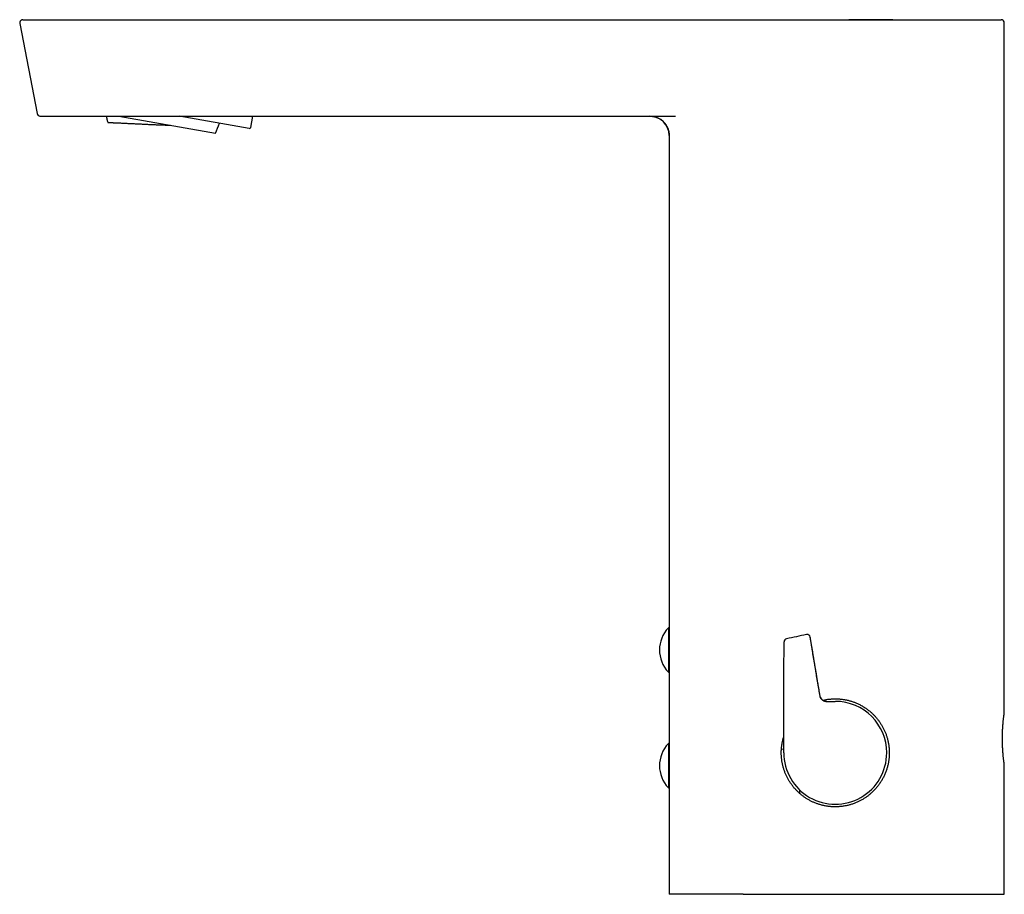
# Model space of a CAD drawing. Header units: millimetres. Extents: x 8 to 655, y 12 to 445.
# Tile 2 of 10: x 20 to 173, y 309 to 445. Entities that reach past the tile are written whole.
import ezdxf

# ---------------------------------------------------------------- set-up
doc = ezdxf.new("R2010")
doc.units = ezdxf.units.MM

msp = doc.modelspace()

# ---------------------------------------------------------------- linework, layer by layer
at = {"color": 7, "linetype": 'Continuous', "lineweight": 30}
for p, q in [((20.47, 444.76), (20.45, 444.76)), ((29.59, 444.76), (148.95, 444.76)), ((172.67, 444.76), (172.65, 444.76)), ((173.14, 444.26), (173.15, 444.26)), ((173.15, 336.96), (173.15, 444.26)), ((19.98, 444.17), (22.7, 430.17)), ((22.7, 430.17), (22.7, 430.16)), ((32.32, 429.76), (121.99, 429.76)), ((35.41, 429.76), (50.43, 427.11)), ((35.41, 429.76), (50.43, 427.11)), ((55.68, 427.84), (44.79, 429.76)), ((55.92, 428), (56.23, 429.76)), ((50.43, 427.11), (50.43, 427.11)), ((121.01, 426.76), (121.01, 308.76)), ((121.01, 350.21), (120.89, 350.21)), ((120.89, 350.21), (120.89, 343.31)), ((138.88, 348.01), (138.88, 348.01)), ((120.89, 343.31), (121.01, 343.31)), ((145.49, 338.76), (146.86, 338.76)), ((121.01, 332.21), (120.89, 332.21)), ((120.89, 332.21), (120.89, 325.31)), ((138.48, 331.34), (138.86, 331.37)), ((173.15, 308.76), (173.15, 328.96)), ((120.89, 325.31), (121.01, 325.31)), ((132.51, 308.76), (147.08, 308.76))]:
    msp.add_line(p, q, dxfattribs=at)
at = {"color": 7, "linetype": 'Continuous', "lineweight": 30, "flags": 128}
for points in [[(23.13, 429.77), (23.16, 429.76), (23.19, 429.76)], [(33.68, 428.8), (33.68, 428.8), (33.69, 428.8), (33.7, 428.8), (33.71, 428.8), (33.72, 428.8), (33.74, 428.8), (33.77, 428.79), (33.79, 428.79), (33.82, 428.79), (33.86, 428.79), (33.89, 428.79), (33.94, 428.78), (33.98, 428.78), (34.03, 428.78), (34.08, 428.78), (34.13, 428.77), (34.19, 428.77), (34.25, 428.77), (34.32, 428.76), (34.39, 428.76), (34.46, 428.76), (34.53, 428.75), (34.61, 428.75), (34.69, 428.74), (34.78, 428.74), (34.87, 428.74), (34.96, 428.73), (35.05, 428.73), (35.15, 428.72), (35.25, 428.72), (35.35, 428.71), (35.46, 428.71), (35.56, 428.7), (35.67, 428.7), (35.79, 428.69), (35.91, 428.68), (36.03, 428.68), (36.15, 428.67), (36.27, 428.67), (36.4, 428.66), (36.53, 428.66), (36.66, 428.65), (36.79, 428.64), (36.93, 428.64), (37.07, 428.63), (37.21, 428.62), (37.35, 428.62), (37.5, 428.61), (37.64, 428.6), (37.79, 428.6), (37.94, 428.59), (38.09, 428.58), (38.25, 428.58), (38.4, 428.57), (38.56, 428.56), (38.72, 428.55), (38.88, 428.55), (39.04, 428.54), (39.2, 428.53), (39.37, 428.52), (39.53, 428.52), (39.7, 428.51), (39.86, 428.5), (40.03, 428.49), (40.2, 428.49), (40.37, 428.48), (40.54, 428.47), (40.71, 428.46), (40.88, 428.46), (41.05, 428.45), (41.22, 428.44), (41.4, 428.43), (41.57, 428.43), (41.74, 428.42), (41.91, 428.41), (42.09, 428.4), (42.26, 428.39), (42.43, 428.39), (42.6, 428.38), (42.78, 428.37), (42.95, 428.36), (43.12, 428.36), (43.29, 428.35), (43.46, 428.34)], [(173.15, 328.96), (173.15, 328.97), (173.15, 328.98), (173.15, 328.99), (173.14, 329.02), (173.14, 329.05), (173.13, 329.09), (173.13, 329.13), (173.12, 329.18), (173.11, 329.24), (173.1, 329.31), (173.09, 329.38), (173.08, 329.45), (173.07, 329.54), (173.06, 329.63), (173.05, 329.72), (173.04, 329.83), (173.02, 329.93), (173.01, 330.04), (173, 330.16), (172.99, 330.28), (172.97, 330.41), (172.96, 330.54), (172.95, 330.68), (172.94, 330.82), (172.93, 330.96), (172.92, 331.11), (172.91, 331.26), (172.9, 331.41), (172.89, 331.57), (172.88, 331.73), (172.87, 331.9), (172.87, 332.07), (172.86, 332.23), (172.86, 332.39), (172.85, 332.56), (172.85, 332.72), (172.85, 332.89), (172.85, 333.06), (172.85, 333.23), (172.85, 333.4), (172.86, 333.57), (172.86, 333.73), (172.87, 333.89), (172.87, 334.05), (172.88, 334.21), (172.89, 334.37), (172.9, 334.53), (172.91, 334.68), (172.92, 334.83), (172.93, 334.97), (172.94, 335.11), (172.95, 335.25), (172.96, 335.39), (172.97, 335.52), (172.99, 335.65), (173, 335.77), (173.01, 335.89), (173.02, 336), (173.04, 336.1), (173.05, 336.21), (173.06, 336.3), (173.07, 336.39), (173.08, 336.48), (173.09, 336.56), (173.1, 336.63), (173.11, 336.69), (173.12, 336.75), (173.13, 336.8), (173.13, 336.84), (173.14, 336.88), (173.14, 336.91), (173.15, 336.94), (173.15, 336.95), (173.15, 336.96), (173.15, 336.96), (173.15, 336.96), (173.15, 336.96)]]:
    msp.add_lwpolyline(points, dxfattribs=at)
at = {"color": 7, "linetype": 'Continuous', "lineweight": 30}
for centre, radius, start, end in [((172.65, 444.26), 0.5, 0, 80.944), ((23.19, 430.26), 0.5, 191, 270), ((118.01, 426.76), 3, 0, 89.6302), ((42.05, 431.43), 9.42, 332.7282, 342.869), ((55.72, 428.04), 0.2, 260, 350), ((124.51, 346.76), 5, 136.3843, 223.6157), ((139.38, 348.01), 0.5, 101.9514, 179.9339), ((142.47, 348.66), 0.5, 9.3886, 101.9488), ((146.86, 330.76), 8, 359.9483, 89.9483), ((124.51, 328.76), 5, 136.3843, 223.6157), ((146.86, 330.76), 8, 179.9483, 359.9483)]:
    msp.add_arc(centre, radius, start, end, dxfattribs=at)
for points, knots in [([(20.45, 444.76), (20.45, 444.76), (20.44, 444.76), (20.43, 444.76), (20.42, 444.76), (20.41, 444.76), (20.4, 444.76), (20.39, 444.75), (20.38, 444.75), (20.37, 444.75), (20.36, 444.75), (20.35, 444.75), (20.34, 444.74), (20.33, 444.74), (20.31, 444.74), (20.3, 444.73), (20.28, 444.72), (20.25, 444.71), (20.22, 444.69), (20.19, 444.67), (20.15, 444.64), (20.11, 444.61), (20.08, 444.57), (20.06, 444.54), (20.04, 444.51), (20.02, 444.46), (20, 444.42), (19.98, 444.36), (19.97, 444.31), (19.97, 444.26), (19.98, 444.21), (19.98, 444.18), (19.98, 444.17)], [0, 0, 0, 0, 0.069262, 0.131999, 0.188226, 0.237969, 0.281275, 0.318216, 0.34182, 0.362001, 0.378902, 0.392772, 0.404064, 0.413612, 0.422997, 0.436211, 0.454318, 0.477469, 0.505821, 0.536651, 0.57752, 0.617915, 0.657619, 0.686829, 0.718263, 0.75494, 0.796543, 0.84259, 0.892419, 0.927349, 0.96331, 1, 1, 1, 1]), ([(20.47, 444.76), (20.47, 444.76), (20.47, 444.76), (20.47, 444.76), (20.47, 444.76), (20.47, 444.76), (20.48, 444.76), (20.48, 444.76), (20.48, 444.76), (20.48, 444.76), (20.48, 444.76), (20.48, 444.76), (20.48, 444.76), (20.48, 444.76), (20.48, 444.76), (20.48, 444.76), (20.49, 444.76), (20.5, 444.76), (20.51, 444.76), (20.52, 444.76), (20.53, 444.76), (20.55, 444.76), (20.57, 444.76), (20.6, 444.76), (20.62, 444.76), (20.65, 444.76), (20.68, 444.76), (20.71, 444.76), (20.74, 444.76), (20.77, 444.76), (20.8, 444.76), (20.83, 444.76), (20.88, 444.76), (20.95, 444.76), (21.04, 444.76), (21.14, 444.76), (21.24, 444.76), (21.36, 444.76), (21.48, 444.76), (21.61, 444.76), (21.74, 444.76), (21.86, 444.76), (22, 444.76), (22.14, 444.76), (22.28, 444.76), (22.43, 444.76), (22.59, 444.76), (22.76, 444.76), (22.94, 444.76), (23.14, 444.76), (23.34, 444.76), (23.55, 444.76), (23.76, 444.76), (23.98, 444.76), (24.2, 444.76), (24.43, 444.76), (24.66, 444.76), (24.9, 444.76), (25.09, 444.76), (25.25, 444.76), (25.36, 444.76), (25.47, 444.76), (25.58, 444.76), (25.69, 444.76), (25.81, 444.76), (25.96, 444.76), (26.15, 444.76), (26.37, 444.76), (26.6, 444.76), (26.82, 444.76), (27.02, 444.76), (27.2, 444.76), (27.35, 444.76), (27.5, 444.76), (27.65, 444.76), (27.8, 444.76), (27.96, 444.76), (28.12, 444.76), (28.29, 444.76), (28.41, 444.76), (28.5, 444.76), (28.54, 444.76), (28.58, 444.76), (28.62, 444.76), (28.66, 444.76), (28.71, 444.76), (28.77, 444.76), (28.86, 444.76), (28.98, 444.76), (29.12, 444.76), (29.27, 444.76), (29.43, 444.76), (29.54, 444.76), (29.59, 444.76)], [0, 0, 0, 0, 0.010398, 0.020266, 0.029605, 0.038416, 0.046697, 0.051535, 0.056173, 0.057354, 0.058522, 0.059676, 0.060816, 0.061942, 0.06328, 0.071487, 0.079519, 0.092186, 0.104394, 0.116144, 0.127847, 0.140667, 0.153204, 0.165461, 0.177444, 0.189277, 0.201677, 0.209771, 0.217849, 0.22591, 0.233957, 0.241992, 0.250017, 0.268357, 0.286533, 0.304564, 0.322473, 0.340284, 0.358019, 0.375701, 0.391149, 0.406591, 0.422042, 0.437519, 0.453037, 0.468612, 0.48426, 0.499995, 0.517761, 0.535452, 0.553089, 0.570695, 0.588293, 0.605906, 0.623555, 0.64091, 0.658342, 0.675874, 0.693524, 0.701493, 0.709492, 0.717522, 0.725586, 0.733685, 0.74182, 0.749994, 0.765582, 0.781228, 0.796944, 0.812725, 0.827683, 0.837735, 0.847992, 0.858458, 0.869134, 0.879299, 0.888907, 0.900045, 0.911585, 0.923525, 0.926206, 0.928907, 0.931627, 0.934367, 0.937126, 0.939256, 0.94419, 0.949359, 0.95825, 0.967759, 0.977887, 0.988634, 1, 1, 1, 1]), ([(155.83, 444.76), (155.81, 444.76), (155.76, 444.76), (155.69, 444.76), (155.61, 444.76), (155.52, 444.76), (155.43, 444.76), (155.33, 444.76), (155.22, 444.76), (155.11, 444.76), (154.99, 444.76), (154.86, 444.76), (154.73, 444.76), (154.58, 444.76), (154.43, 444.76), (154.27, 444.76), (154.11, 444.76), (153.94, 444.76), (153.76, 444.76), (153.57, 444.76), (153.36, 444.76), (153.13, 444.76), (152.89, 444.76), (152.64, 444.76), (152.39, 444.76), (152.12, 444.76), (151.85, 444.76), (151.57, 444.76), (151.29, 444.76), (151.02, 444.76), (150.74, 444.76), (150.46, 444.76), (150.17, 444.76), (149.88, 444.76), (149.58, 444.76), (149.27, 444.76), (149.06, 444.76), (148.95, 444.76)], [0, 0, 0, 0, 0.009856, 0.020756, 0.032702, 0.045693, 0.05973, 0.074534, 0.090347, 0.107169, 0.125, 0.144192, 0.164431, 0.185716, 0.208047, 0.231424, 0.255403, 0.28039, 0.306387, 0.333393, 0.36542, 0.398759, 0.43341, 0.469371, 0.506643, 0.544524, 0.583668, 0.624075, 0.665744, 0.704014, 0.743288, 0.783567, 0.82485, 0.867135, 0.910422, 0.954711, 1, 1, 1, 1]), ([(148.95, 444.76), (149.09, 444.76), (149.37, 444.76), (149.79, 444.76), (150.2, 444.76), (150.62, 444.76), (151.03, 444.76), (151.44, 444.76), (151.87, 444.76), (152.31, 444.76), (152.77, 444.76), (153.22, 444.76), (153.67, 444.76), (154.12, 444.76), (154.57, 444.76), (155.01, 444.76), (155.42, 444.76), (155.69, 444.76), (155.8, 444.76)], [0, 0, 0, 0, 0.059911, 0.119768, 0.179591, 0.239398, 0.299207, 0.359037, 0.418907, 0.484831, 0.55085, 0.616989, 0.683239, 0.749369, 0.815406, 0.881375, 0.947301, 1, 1, 1, 1]), ([(155.83, 444.76), (155.85, 444.76), (156.02, 444.76), (156.33, 444.76), (156.76, 444.76), (157.18, 444.76), (157.6, 444.76), (158.01, 444.76), (158.41, 444.76), (158.79, 444.76), (159.17, 444.76), (159.54, 444.76), (159.91, 444.76), (160.28, 444.76), (160.66, 444.76), (161.04, 444.76), (161.43, 444.76), (161.82, 444.76), (162.2, 444.76), (162.58, 444.76), (162.95, 444.76), (163.32, 444.76), (163.68, 444.76), (164.03, 444.76), (164.38, 444.76), (164.72, 444.76), (165.06, 444.76), (165.39, 444.76), (165.7, 444.76), (166, 444.76), (166.29, 444.76), (166.57, 444.76), (166.85, 444.76), (167.12, 444.76), (167.38, 444.76), (167.65, 444.76), (167.92, 444.76), (168.19, 444.76), (168.46, 444.76), (168.71, 444.76), (168.96, 444.76), (169.21, 444.76), (169.44, 444.76), (169.67, 444.76), (169.89, 444.76), (170.1, 444.76), (170.3, 444.76), (170.49, 444.76), (170.67, 444.76), (170.84, 444.76), (171, 444.76), (171.15, 444.76), (171.3, 444.76), (171.43, 444.76), (171.56, 444.76), (171.68, 444.76), (171.8, 444.76), (171.91, 444.76), (172.02, 444.76), (172.12, 444.76), (172.22, 444.76), (172.3, 444.76), (172.38, 444.76), (172.44, 444.76), (172.5, 444.76), (172.55, 444.76), (172.59, 444.76), (172.62, 444.76), (172.64, 444.76), (172.65, 444.76), (172.65, 444.76), (172.65, 444.76)], [0, 0, 0, 0, 0.002189, 0.017331, 0.03221, 0.047101, 0.06201, 0.076941, 0.090804, 0.104638, 0.118448, 0.132238, 0.146013, 0.159776, 0.173533, 0.188662, 0.203794, 0.218935, 0.234087, 0.249224, 0.264353, 0.279477, 0.294604, 0.309738, 0.324885, 0.339781, 0.3547, 0.369648, 0.384631, 0.398479, 0.412302, 0.426103, 0.439888, 0.453659, 0.467422, 0.48118, 0.496314, 0.511453, 0.526603, 0.541771, 0.556938, 0.572088, 0.587227, 0.602361, 0.617495, 0.632635, 0.647516, 0.662415, 0.677336, 0.692286, 0.706093, 0.719883, 0.733662, 0.747432, 0.761198, 0.774965, 0.788736, 0.803894, 0.819069, 0.834266, 0.849503, 0.864771, 0.879999, 0.895193, 0.910359, 0.925502, 0.940628, 0.955473, 0.970313, 0.985154, 1, 1, 1, 1]), ([(173.14, 444.26), (173.14, 444.28), (173.14, 444.31), (173.14, 444.36), (173.13, 444.4), (173.11, 444.44), (173.1, 444.48), (173.08, 444.51), (173.06, 444.54), (173.04, 444.57), (173.02, 444.59), (173, 444.62), (172.98, 444.64), (172.95, 444.66), (172.93, 444.68), (172.9, 444.69), (172.87, 444.71), (172.85, 444.72), (172.82, 444.73), (172.8, 444.74), (172.8, 444.74), (172.79, 444.74), (172.79, 444.74), (172.78, 444.74), (172.77, 444.75), (172.76, 444.75), (172.75, 444.75), (172.74, 444.75), (172.73, 444.75), (172.72, 444.76), (172.72, 444.76), (172.71, 444.76), (172.7, 444.76), (172.69, 444.76), (172.68, 444.76), (172.68, 444.76), (172.67, 444.76)], [0, 0, 0, 0, 0.03839, 0.075529, 0.111069, 0.144702, 0.176165, 0.205244, 0.236756, 0.264388, 0.288484, 0.31239, 0.336732, 0.361465, 0.386536, 0.411892, 0.437472, 0.460976, 0.483755, 0.499387, 0.504579, 0.508172, 0.511508, 0.515085, 0.523505, 0.54057, 0.563904, 0.590256, 0.622031, 0.659303, 0.702117, 0.7505, 0.80447, 0.864039, 0.929214, 1, 1, 1, 1]), ([(23.19, 429.76), (23.19, 429.76), (23.19, 429.76), (23.19, 429.76), (23.2, 429.76), (23.2, 429.76), (23.2, 429.76), (23.2, 429.76), (23.2, 429.76), (23.2, 429.76), (23.2, 429.76), (23.2, 429.76), (23.2, 429.76), (23.21, 429.76), (23.21, 429.76), (23.21, 429.76), (23.22, 429.76), (23.23, 429.76), (23.24, 429.76), (23.25, 429.76), (23.26, 429.76), (23.28, 429.76), (23.31, 429.76), (23.34, 429.76), (23.38, 429.76), (23.42, 429.76), (23.47, 429.76), (23.53, 429.76), (23.57, 429.76), (23.61, 429.76), (23.64, 429.76), (23.66, 429.76), (23.69, 429.76), (23.72, 429.76), (23.75, 429.76), (23.79, 429.76), (23.86, 429.76), (23.95, 429.76), (24.04, 429.76), (24.13, 429.76), (24.23, 429.76), (24.34, 429.76), (24.46, 429.76), (24.59, 429.76), (24.72, 429.76), (24.86, 429.76), (25.01, 429.76), (25.16, 429.76), (25.32, 429.76), (25.49, 429.76), (25.67, 429.76), (25.87, 429.76), (26.07, 429.76), (26.28, 429.76), (26.5, 429.76), (26.72, 429.76), (26.94, 429.76), (27.15, 429.76), (27.36, 429.76), (27.57, 429.76), (27.78, 429.76), (28, 429.76), (28.22, 429.76), (28.44, 429.76), (28.61, 429.76), (28.74, 429.76), (28.83, 429.76), (28.91, 429.76), (28.99, 429.76), (29.08, 429.76), (29.17, 429.76), (29.31, 429.76), (29.5, 429.76), (29.71, 429.76), (29.89, 429.76), (30.02, 429.76), (30.16, 429.76), (30.3, 429.76), (30.43, 429.76), (30.56, 429.76), (30.68, 429.76), (30.79, 429.76), (30.91, 429.76), (31.02, 429.76), (31.14, 429.76), (31.26, 429.76), (31.37, 429.76), (31.48, 429.76), (31.59, 429.76), (31.71, 429.76), (31.85, 429.76), (32, 429.76), (32.16, 429.76), (32.27, 429.76), (32.32, 429.76)], [0, 0, 0, 0, 0.010096, 0.019761, 0.028995, 0.037797, 0.046168, 0.05111, 0.055889, 0.057357, 0.058809, 0.060245, 0.061664, 0.063256, 0.071392, 0.079366, 0.089895, 0.100128, 0.110068, 0.119713, 0.129945, 0.141002, 0.157606, 0.173831, 0.189687, 0.205182, 0.220328, 0.235136, 0.249619, 0.255277, 0.260928, 0.266572, 0.272209, 0.27784, 0.283467, 0.289089, 0.304533, 0.319966, 0.333746, 0.34754, 0.361356, 0.375206, 0.390974, 0.406662, 0.422285, 0.43786, 0.453402, 0.468927, 0.484452, 0.499992, 0.517705, 0.53542, 0.553162, 0.570954, 0.588819, 0.606781, 0.62486, 0.640571, 0.656254, 0.671923, 0.687593, 0.703276, 0.718989, 0.734744, 0.750557, 0.756299, 0.762093, 0.767938, 0.773835, 0.779785, 0.785789, 0.791847, 0.808792, 0.826164, 0.835196, 0.844343, 0.853609, 0.862992, 0.872496, 0.881021, 0.889284, 0.896689, 0.904257, 0.911989, 0.919885, 0.927946, 0.936171, 0.942936, 0.949698, 0.958681, 0.968203, 0.978263, 0.988862, 1, 1, 1, 1]), ([(33.44, 429.76), (33.44, 429.73), (33.46, 429.65), (33.49, 429.52), (33.52, 429.39), (33.55, 429.25), (33.59, 429.12), (33.62, 428.99), (33.66, 428.88), (33.67, 428.82), (33.68, 428.8)], [0, 0, 0, 0, 0.108659, 0.248063, 0.387467, 0.526871, 0.666275, 0.805679, 0.945083, 1, 1, 1, 1]), ([(118.02, 429.76), (118.02, 429.76), (118.03, 429.76), (118.03, 429.76), (118.04, 429.76), (118.05, 429.76), (118.06, 429.76), (118.07, 429.76), (118.08, 429.76), (118.09, 429.76), (118.1, 429.76), (118.11, 429.76), (118.12, 429.76), (118.13, 429.76), (118.14, 429.76), (118.16, 429.76), (118.17, 429.76), (118.19, 429.76), (118.21, 429.76), (118.24, 429.75), (118.28, 429.75), (118.33, 429.75), (118.38, 429.74), (118.46, 429.73), (118.56, 429.71), (118.68, 429.69), (118.8, 429.66), (118.93, 429.62), (119.06, 429.57), (119.19, 429.52), (119.32, 429.46), (119.44, 429.4), (119.57, 429.33), (119.69, 429.25), (119.81, 429.17), (119.92, 429.08), (120.03, 428.98), (120.13, 428.88), (120.23, 428.78), (120.32, 428.67), (120.41, 428.56), (120.49, 428.45), (120.57, 428.33), (120.63, 428.22), (120.69, 428.1), (120.75, 427.99), (120.8, 427.88), (120.84, 427.77), (120.88, 427.65), (120.91, 427.54), (120.94, 427.42), (120.96, 427.3), (120.98, 427.2), (120.99, 427.12), (120.99, 427.08), (121, 427.04), (121, 427), (121, 426.97), (121, 426.95), (121.01, 426.93), (121.01, 426.91), (121.01, 426.9), (121.01, 426.89), (121.01, 426.88), (121.01, 426.87), (121.01, 426.86), (121.01, 426.85), (121.01, 426.84), (121.01, 426.83), (121.01, 426.82), (121.01, 426.81), (121.01, 426.8), (121.01, 426.8), (121.01, 426.79), (121.01, 426.78), (121.01, 426.78), (121.01, 426.78)], [0, 0, 0, 0, 0.01851, 0.035557, 0.051143, 0.065274, 0.077955, 0.089195, 0.099007, 0.107407, 0.114423, 0.118804, 0.122467, 0.125467, 0.127907, 0.129976, 0.132054, 0.134718, 0.138034, 0.143523, 0.150211, 0.158115, 0.167253, 0.177406, 0.197883, 0.218893, 0.240653, 0.262947, 0.285768, 0.309105, 0.332944, 0.357083, 0.381317, 0.405618, 0.429957, 0.454308, 0.47864, 0.502926, 0.527137, 0.551247, 0.575201, 0.598708, 0.621679, 0.644096, 0.665946, 0.687219, 0.707906, 0.728003, 0.747699, 0.767854, 0.78854, 0.809717, 0.831345, 0.839556, 0.84723, 0.854, 0.85988, 0.86542, 0.86987, 0.872607, 0.874712, 0.876965, 0.87954, 0.882662, 0.886463, 0.891021, 0.896384, 0.902585, 0.909652, 0.918817, 0.929174, 0.940754, 0.95359, 0.967718, 0.983174, 1, 1, 1, 1]), ([(138.86, 330.77), (138.86, 331.49), (138.86, 332.92), (138.86, 335.08), (138.87, 337.23), (138.87, 339.39), (138.87, 341.54), (138.87, 343.7), (138.88, 345.85), (138.88, 347.29), (138.88, 348.01)], [0, 0, 0, 0, 0.125006, 0.250006, 0.375004, 0.5, 0.624996, 0.749994, 0.874994, 1, 1, 1, 1]), ([(142.36, 349.15), (141.85, 349.04), (140.82, 348.82), (139.79, 348.61), (139.27, 348.5)], [0, 0, 0, 0, 0.4998028, 1, 1, 1, 1]), ([(144.49, 339.6), (144.47, 339.69), (144.44, 339.88), (144.39, 340.16), (144.35, 340.44), (144.3, 340.7), (144.26, 340.96), (144.21, 341.21), (144.17, 341.46), (144.13, 341.7), (144.09, 341.93), (144.05, 342.16), (144.02, 342.39), (143.98, 342.6), (143.95, 342.81), (143.91, 343), (143.88, 343.19), (143.85, 343.38), (143.82, 343.55), (143.79, 343.71), (143.77, 343.87), (143.74, 344.03), (143.71, 344.19), (143.69, 344.35), (143.66, 344.51), (143.64, 344.65), (143.61, 344.78), (143.59, 344.91), (143.57, 345.03), (143.56, 345.14), (143.54, 345.24), (143.52, 345.35), (143.5, 345.45), (143.49, 345.57), (143.47, 345.69), (143.45, 345.79), (143.43, 345.87), (143.42, 345.93), (143.41, 346), (143.4, 346.06), (143.39, 346.14), (143.38, 346.23), (143.36, 346.34), (143.34, 346.45), (143.32, 346.57), (143.3, 346.7), (143.27, 346.84), (143.25, 346.99), (143.22, 347.15), (143.19, 347.31), (143.16, 347.49), (143.13, 347.68), (143.1, 347.87), (143.07, 348.08), (143.03, 348.29), (142.99, 348.51), (142.97, 348.67), (142.96, 348.74)], [0, 0, 0, 0, 0.031597, 0.062368, 0.092313, 0.121432, 0.149725, 0.177192, 0.203833, 0.229648, 0.255807, 0.281059, 0.305405, 0.328844, 0.351377, 0.373004, 0.393725, 0.413539, 0.432447, 0.450449, 0.467544, 0.483896, 0.502425, 0.520151, 0.537074, 0.553194, 0.567401, 0.58092, 0.593753, 0.6059, 0.617361, 0.62851, 0.640173, 0.652717, 0.665838, 0.679538, 0.686198, 0.692986, 0.699903, 0.706968, 0.714518, 0.725013, 0.736499, 0.748978, 0.762448, 0.77691, 0.792079, 0.808205, 0.825287, 0.843326, 0.86272, 0.88311, 0.904495, 0.926877, 0.950255, 0.97463, 1, 1, 1, 1]), ([(144.49, 339.59), (144.36, 340.36), (144.1, 341.88), (143.72, 344.17), (143.34, 346.46), (143.09, 347.98), (142.96, 348.74)], [0, 0, 0, 0, 0.249882, 0.499932, 0.74997, 1, 1, 1, 1]), ([(145.49, 338.76), (145.47, 338.76), (145.42, 338.76), (145.35, 338.76), (145.29, 338.77), (145.22, 338.79), (145.16, 338.81), (145.1, 338.83), (145.04, 338.85), (145, 338.88), (144.96, 338.9), (144.93, 338.92), (144.9, 338.94), (144.88, 338.95), (144.85, 338.98), (144.82, 339), (144.79, 339.03), (144.75, 339.07), (144.71, 339.12), (144.67, 339.17), (144.63, 339.23), (144.59, 339.29), (144.56, 339.35), (144.54, 339.41), (144.52, 339.47), (144.5, 339.53), (144.49, 339.57), (144.49, 339.6)], [0, 0, 0, 0, 0.051753, 0.100189, 0.145444, 0.187621, 0.239196, 0.285565, 0.32681, 0.362991, 0.394153, 0.420345, 0.44164, 0.459904, 0.481032, 0.510796, 0.545378, 0.584783, 0.629026, 0.678134, 0.722809, 0.770939, 0.822592, 0.863708, 0.906923, 0.952318, 1, 1, 1, 1]), ([(144.52, 339.48), (144.53, 339.44), (144.56, 339.36), (144.61, 339.26), (144.68, 339.16), (144.75, 339.07), (144.84, 338.99), (144.93, 338.93), (145.03, 338.87), (145.14, 338.82), (145.25, 338.79), (145.37, 338.76), (145.45, 338.76), (145.49, 338.76)], [0, 0, 0, 0, 0.09079, 0.181386, 0.271555, 0.361551, 0.451551, 0.541686, 0.632077, 0.722864, 0.814241, 0.906489, 1, 1, 1, 1]), ([(144.92, 338.94), (144.98, 338.95), (145.11, 338.98), (145.33, 339.02), (145.56, 339.06), (145.8, 339.1), (146.04, 339.12), (146.28, 339.14), (146.52, 339.16), (146.77, 339.16), (147.01, 339.16), (147.25, 339.15), (147.42, 339.14), (147.5, 339.14)], [0, 0, 0, 0, 0.065342, 0.15942, 0.253458, 0.346134, 0.438848, 0.531562, 0.624238, 0.718158, 0.812119, 0.906079, 1, 1, 1, 1]), ([(147.5, 339.14), (147.57, 339.13), (147.72, 339.12), (147.95, 339.09), (148.17, 339.06), (148.4, 339.02), (148.62, 338.98), (148.84, 338.93), (149.06, 338.87), (149.28, 338.81), (149.5, 338.74), (149.73, 338.66), (149.95, 338.57), (150.18, 338.48), (150.42, 338.37), (150.66, 338.25), (150.9, 338.13), (151.14, 337.99), (151.37, 337.85), (151.6, 337.7), (151.82, 337.54), (152.05, 337.37), (152.26, 337.19), (152.46, 337.02), (152.64, 336.85), (152.81, 336.69), (152.97, 336.53), (153.12, 336.36), (153.27, 336.18), (153.42, 336), (153.56, 335.82), (153.7, 335.63), (153.83, 335.44), (153.97, 335.24), (154.09, 335.03), (154.21, 334.82), (154.32, 334.61), (154.43, 334.4), (154.53, 334.19), (154.62, 333.97), (154.71, 333.75), (154.79, 333.53), (154.86, 333.31), (154.93, 333.08), (154.99, 332.85), (155.05, 332.6), (155.1, 332.36), (155.15, 332.12), (155.18, 331.89), (155.21, 331.67), (155.23, 331.44), (155.24, 331.21), (155.25, 330.98), (155.26, 330.76), (155.25, 330.53), (155.24, 330.3), (155.23, 330.06), (155.2, 329.83), (155.17, 329.59), (155.14, 329.34), (155.09, 329.09), (155.03, 328.83), (154.97, 328.57), (154.89, 328.32), (154.81, 328.07), (154.72, 327.81), (154.62, 327.56), (154.52, 327.31), (154.4, 327.06), (154.28, 326.82), (154.15, 326.59), (154.01, 326.35), (153.86, 326.12), (153.71, 325.9), (153.55, 325.68), (153.38, 325.46), (153.2, 325.25), (153.01, 325.04), (152.82, 324.84), (152.63, 324.66), (152.45, 324.49), (152.27, 324.34), (152.09, 324.19), (151.9, 324.04), (151.71, 323.91), (151.52, 323.77), (151.32, 323.64), (151.12, 323.52), (150.9, 323.4), (150.69, 323.28), (150.46, 323.17), (150.24, 323.07), (150.01, 322.97), (149.77, 322.88), (149.54, 322.8), (149.3, 322.72), (149.06, 322.65), (148.82, 322.59), (148.57, 322.54), (148.32, 322.49), (148.06, 322.45), (147.8, 322.41), (147.53, 322.39), (147.36, 322.38), (147.27, 322.37)], [0, 0, 0, 0, 0.008888, 0.01778, 0.026671, 0.035559, 0.044521, 0.053482, 0.0623, 0.071118, 0.080477, 0.089841, 0.099204, 0.108564, 0.119251, 0.129946, 0.140645, 0.15134, 0.162028, 0.173009, 0.183999, 0.194992, 0.205982, 0.216963, 0.226097, 0.235234, 0.244372, 0.253505, 0.262709, 0.271913, 0.28098, 0.290048, 0.299636, 0.309229, 0.318822, 0.32841, 0.337665, 0.346924, 0.356182, 0.365437, 0.374769, 0.384101, 0.393283, 0.402466, 0.412231, 0.422, 0.431769, 0.441533, 0.450448, 0.459366, 0.468284, 0.477198, 0.486113, 0.495031, 0.503949, 0.512864, 0.522264, 0.531668, 0.541072, 0.550471, 0.560914, 0.571364, 0.581818, 0.592269, 0.602712, 0.613441, 0.624178, 0.634918, 0.645656, 0.656385, 0.667151, 0.677925, 0.688702, 0.699476, 0.710242, 0.721296, 0.732358, 0.743423, 0.754486, 0.765539, 0.774857, 0.784178, 0.793498, 0.802816, 0.812207, 0.821598, 0.830846, 0.840093, 0.849899, 0.859708, 0.869518, 0.879323, 0.889162, 0.899006, 0.908849, 0.918688, 0.928623, 0.938559, 0.948307, 0.958056, 0.968539, 0.979028, 0.989517, 1, 1, 1, 1]), ([(147.27, 322.37), (147.19, 322.37), (147.03, 322.36), (146.8, 322.36), (146.57, 322.37), (146.34, 322.38), (146.1, 322.39), (145.87, 322.42), (145.64, 322.45), (145.41, 322.49), (145.18, 322.53), (144.94, 322.58), (144.7, 322.64), (144.47, 322.71), (144.24, 322.78), (144.02, 322.85), (143.81, 322.93), (143.59, 323.02), (143.38, 323.11), (143.17, 323.21), (142.96, 323.32), (142.75, 323.43), (142.55, 323.55), (142.34, 323.68), (142.14, 323.81), (141.94, 323.95), (141.75, 324.09), (141.57, 324.24), (141.39, 324.38), (141.21, 324.54), (141.04, 324.7), (140.88, 324.86), (140.72, 325.03), (140.56, 325.2), (140.4, 325.38), (140.25, 325.57), (140.1, 325.77), (139.96, 325.96), (139.83, 326.16), (139.7, 326.35), (139.59, 326.55), (139.47, 326.76), (139.36, 326.96), (139.26, 327.17), (139.17, 327.38), (139.07, 327.6), (138.99, 327.82), (138.9, 328.05), (138.83, 328.28), (138.76, 328.51), (138.7, 328.74), (138.65, 328.97), (138.6, 329.2), (138.56, 329.43), (138.53, 329.65), (138.5, 329.89), (138.48, 330.12), (138.46, 330.35), (138.46, 330.59), (138.45, 330.84), (138.46, 331.08), (138.47, 331.32), (138.49, 331.56), (138.52, 331.79), (138.55, 332.02), (138.59, 332.25), (138.63, 332.48), (138.68, 332.7), (138.74, 332.93), (138.8, 333.14), (138.84, 333.28), (138.86, 333.34)], [0, 0, 0, 0, 0.014299, 0.028604, 0.042909, 0.057208, 0.071621, 0.086034, 0.100225, 0.114417, 0.129451, 0.144492, 0.159533, 0.174568, 0.188867, 0.203172, 0.217477, 0.231776, 0.246076, 0.26038, 0.274685, 0.288985, 0.304019, 0.31906, 0.334101, 0.349135, 0.363436, 0.377742, 0.392048, 0.406348, 0.420648, 0.434954, 0.44926, 0.46356, 0.478596, 0.493638, 0.50868, 0.523715, 0.538018, 0.552326, 0.566635, 0.580937, 0.59524, 0.609548, 0.623857, 0.638159, 0.653197, 0.668242, 0.683286, 0.698324, 0.712629, 0.72694, 0.74125, 0.755555, 0.76986, 0.784171, 0.798481, 0.812786, 0.827827, 0.842874, 0.857921, 0.872961, 0.887267, 0.901579, 0.91589, 0.930196, 0.944615, 0.959035, 0.973233, 0.987431, 1, 1, 1, 1]), ([(141.32, 324.44), (141.33, 324.6), (141.34, 324.77), (141.36, 324.94), (141.36, 324.96)], [0, 0, 0, 0, 0.8836, 1, 1, 1, 1]), ([(132.51, 308.76), (132.37, 308.76), (132.1, 308.76), (131.7, 308.76), (131.32, 308.76), (130.99, 308.76), (130.68, 308.76), (130.38, 308.76), (130.08, 308.76), (129.77, 308.76), (129.47, 308.76), (129.17, 308.76), (128.89, 308.76), (128.62, 308.76), (128.38, 308.76), (128.13, 308.76), (127.88, 308.76), (127.64, 308.76), (127.39, 308.76), (127.14, 308.76), (126.89, 308.76), (126.65, 308.76), (126.4, 308.76), (126.17, 308.76), (125.93, 308.76), (125.7, 308.76), (125.46, 308.76), (125.23, 308.76), (125, 308.76), (124.78, 308.76), (124.57, 308.76), (124.36, 308.76), (124.16, 308.76), (123.97, 308.76), (123.78, 308.76), (123.6, 308.76), (123.42, 308.76), (123.25, 308.76), (123.08, 308.76), (122.91, 308.76), (122.75, 308.76), (122.59, 308.76), (122.45, 308.76), (122.32, 308.76), (122.19, 308.76), (122.07, 308.76), (121.95, 308.76), (121.85, 308.76), (121.74, 308.76), (121.65, 308.76), (121.56, 308.76), (121.48, 308.76), (121.4, 308.76), (121.33, 308.76), (121.28, 308.76), (121.23, 308.76), (121.18, 308.76), (121.15, 308.76), (121.11, 308.76), (121.08, 308.76), (121.05, 308.76), (121.03, 308.76), (121.02, 308.76), (121.01, 308.76), (121.01, 308.76), (121.01, 308.76), (121.01, 308.76), (121.01, 308.76)], [0, 0, 0, 0, 0.02171, 0.043421, 0.06513, 0.081424, 0.09772, 0.114015, 0.130307, 0.146613, 0.162925, 0.179235, 0.19554, 0.209219, 0.222904, 0.23659, 0.250274, 0.263952, 0.278354, 0.292761, 0.307168, 0.321569, 0.335971, 0.350379, 0.364786, 0.379188, 0.394333, 0.409485, 0.424636, 0.439781, 0.454182, 0.468589, 0.482997, 0.497398, 0.5118, 0.526207, 0.540614, 0.555015, 0.570153, 0.585297, 0.600441, 0.615579, 0.630008, 0.644443, 0.658877, 0.673306, 0.687735, 0.702169, 0.716603, 0.731032, 0.746202, 0.761377, 0.776553, 0.791723, 0.805454, 0.819191, 0.83293, 0.846667, 0.8604, 0.877693, 0.894987, 0.912, 0.929013, 0.946759, 0.964505, 0.982253, 1, 1, 1, 1]), ([(147.08, 308.76), (147.22, 308.76), (147.5, 308.76), (147.93, 308.76), (148.35, 308.76), (148.77, 308.76), (149.2, 308.76), (149.62, 308.76), (150.05, 308.76), (150.48, 308.76), (150.91, 308.76), (151.33, 308.76), (151.76, 308.76), (152.18, 308.76), (152.61, 308.76), (153.03, 308.76), (153.45, 308.76), (153.87, 308.76), (154.3, 308.76), (154.73, 308.76), (155.15, 308.76), (155.56, 308.76), (155.97, 308.76), (156.36, 308.76), (156.76, 308.76), (157.15, 308.76), (157.54, 308.76), (157.93, 308.76), (158.32, 308.76), (158.71, 308.76), (159.09, 308.76), (159.47, 308.76), (159.84, 308.76), (160.22, 308.76), (160.59, 308.76), (160.95, 308.76), (161.31, 308.76), (161.68, 308.76), (162.04, 308.76), (162.4, 308.76), (162.75, 308.76), (163.1, 308.76), (163.44, 308.76), (163.77, 308.76), (164.09, 308.76), (164.41, 308.76), (164.72, 308.76), (165.03, 308.76), (165.34, 308.76), (165.64, 308.76), (165.94, 308.76), (166.23, 308.76), (166.53, 308.76), (166.81, 308.76), (167.1, 308.76), (167.37, 308.76), (167.65, 308.76), (167.91, 308.76), (168.17, 308.76), (168.43, 308.76), (168.68, 308.76), (168.92, 308.76), (169.15, 308.76), (169.38, 308.76), (169.6, 308.76), (169.82, 308.76), (170.02, 308.76), (170.22, 308.76), (170.42, 308.76), (170.61, 308.76), (170.79, 308.76), (170.97, 308.76), (171.14, 308.76), (171.3, 308.76), (171.45, 308.76), (171.6, 308.76), (171.75, 308.76), (171.89, 308.76), (172.03, 308.76), (172.16, 308.76), (172.28, 308.76), (172.39, 308.76), (172.49, 308.76), (172.58, 308.76), (172.66, 308.76), (172.74, 308.76), (172.81, 308.76), (172.88, 308.76), (172.93, 308.76), (172.98, 308.76), (173.03, 308.76), (173.07, 308.76), (173.1, 308.76), (173.12, 308.76), (173.14, 308.76), (173.15, 308.76), (173.15, 308.76), (173.15, 308.76)], [0, 0, 0, 0, 0.010232, 0.020467, 0.030702, 0.040936, 0.051169, 0.061596, 0.072025, 0.082455, 0.092884, 0.103311, 0.113737, 0.124167, 0.134596, 0.145025, 0.155452, 0.166185, 0.176919, 0.187655, 0.198389, 0.209121, 0.219354, 0.229589, 0.239825, 0.25006, 0.260292, 0.270716, 0.281141, 0.291568, 0.301993, 0.312417, 0.32284, 0.333266, 0.343692, 0.354117, 0.364541, 0.375261, 0.385984, 0.396707, 0.40743, 0.41815, 0.428487, 0.438825, 0.449164, 0.459503, 0.469839, 0.480245, 0.490652, 0.501061, 0.511469, 0.521875, 0.532569, 0.543266, 0.553963, 0.56466, 0.575355, 0.586124, 0.596897, 0.607669, 0.618441, 0.629211, 0.639787, 0.650364, 0.660943, 0.67152, 0.682096, 0.692671, 0.703248, 0.713826, 0.724404, 0.734979, 0.745555, 0.756132, 0.76671, 0.777287, 0.787863, 0.799175, 0.810491, 0.821807, 0.833122, 0.844435, 0.854687, 0.86494, 0.875194, 0.885448, 0.895699, 0.906095, 0.916493, 0.926891, 0.937289, 0.947685, 0.958147, 0.96861, 0.979075, 0.989538, 1, 1, 1, 1])]:
    msp.add_open_spline(points, degree=3, knots=knots, dxfattribs=at)

doc.saveas('drawing.dxf')
